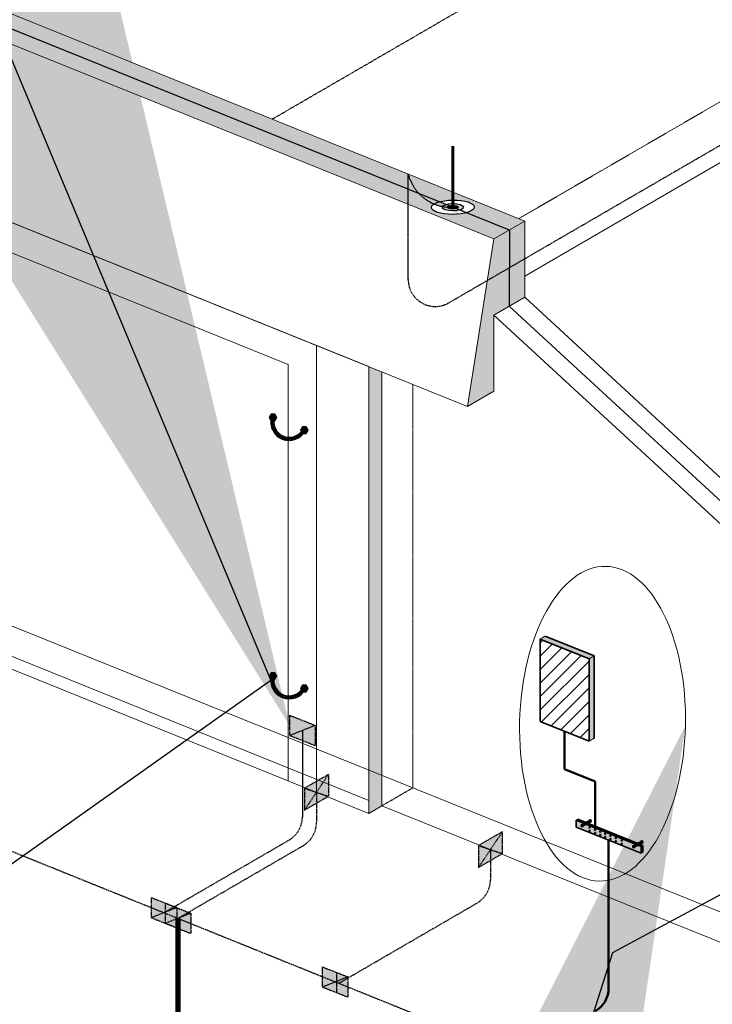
# Model space of a CAD drawing. Header units: inches. Extents: x 0 to 21849, y -2776 to 20143.
# Tile 42 of 47: x 6672 to 6878, y 5656 to 5948. Entities that reach past the tile are written whole.
import ezdxf
from ezdxf import colors
from ezdxf.entities.mleader import LeaderData, LeaderLine
from ezdxf.math import Vec2, Vec3

# ---------------------------------------------------------------- set-up
doc = ezdxf.new("R2010")
doc.units = ezdxf.units.IN
doc.header["$MEASUREMENT"] = 0
for name, pattern in [('DASHED2', [0.375, 0.25, -0.125]), ('DOT', [0.25, 0, -0.25]), ('HIDDEN2', [0.1875, 0.125, -0.0625])]:
    doc.linetypes.add(name, pattern=pattern)
for name, color, linetype, lineweight in [('E-ISO-BLDG', 131, 'Continuous', 9), ('E-ISO-GES', 7, 'DASHED2', 50), ('E-ISO-LPS', 7, 'DASHED2', 30), ('E-PWR-SYMB', 4, 'Continuous', 35), ('E-STD-TEXT', 7, 'Continuous', 20)]:
    doc.layers.add(name, color=color, linetype=linetype, lineweight=lineweight)
doc.styles.get("Standard").update_dxf_attribs({"font": 'arial.ttf'})

msp = doc.modelspace()

# ---------------------------------------------------------------- hatches: boundary and pattern name
at = {"layer": 'E-ISO-BLDG', "transparency": 33554457}
h = msp.add_hatch(color=0, dxfattribs=at)
h.dxf.hatch_style = 1
h.paths.add_polyline_path([(6779.785315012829, 5843.540661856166), (6775.898151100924, 5845.109100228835), (6775.898151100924, 5712.67240719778), (6779.785315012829, 5714.928238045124)])
at = {"layer": 'E-ISO-LPS', "linetype": 'HIDDEN2', "transparency": 33554457}
h = msp.add_hatch(color=0, dxfattribs=at)
h.dxf.hatch_style = 1
h.paths.add_polyline_path([(6602.859177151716, 5972.240479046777), (6598.300558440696, 5969.594984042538), (6787.58653479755, 5893.219663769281), (6787.58653479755, 5897.704523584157)])
h.paths.add_polyline_path([(6607.417795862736, 5974.885974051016), (6602.859177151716, 5972.240479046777), (6787.58653479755, 5897.704523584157), (6787.58653479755, 5902.189383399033)])
edge = h.paths.add_edge_path()
edge.add_arc((6800.219869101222, 5905.381174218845), 13.03029793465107, 194.1789666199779, 223.4106666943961)
edge.add_line((6790.75405159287, 5896.426456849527), (6796.822748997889, 5893.977787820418))
edge.add_ellipse((6800.820504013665, 5892.364726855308), major_axis=(6.324727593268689, 0.06622023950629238), ratio=0.3366627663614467, start_angle=89.79804024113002, end_angle=129.0017461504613, ccw=False)
edge.add_line((6800.820504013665, 5894.494247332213), (6800.820504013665, 5896.849586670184))
edge.add_line((6800.820504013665, 5896.849586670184), (6787.586534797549, 5902.189383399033))
edge = h.paths.add_edge_path()
edge.add_line((6790.75405159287, 5896.426456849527), (6787.58653479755, 5897.704523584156))
edge.add_line((6787.58653479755, 5897.704523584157), (6787.58653479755, 5893.219663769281))
edge.add_line((6787.58653479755, 5893.219663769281), (6813.009989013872, 5882.96151102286))
edge.add_line((6813.009989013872, 5882.961511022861), (6817.568607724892, 5885.607006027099))
edge.add_line((6817.568607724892, 5885.607006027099), (6804.818259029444, 5890.751665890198))
edge.add_ellipse((6800.820504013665, 5892.364726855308), major_axis=(6.324727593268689, 0.06622023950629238), ratio=0.3366627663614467, start_angle=151.2686314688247, end_angle=309.0017461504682, ccw=False)
edge.add_arc((6800.219869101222, 5905.381174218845), 13.03029793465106, 223.4106666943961, 247.64437497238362, ccw=False)
h.paths.add_polyline_path([(6787.58653479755, 5902.189383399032), (6787.58653479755, 5897.704523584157), (6790.754051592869, 5896.426456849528, -0.1282435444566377)], flags=17)
edge = h.paths.add_edge_path()
edge.add_line((6800.820504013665, 5896.849586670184), (6800.820504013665, 5894.494247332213))
edge.add_ellipse((6800.820504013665, 5892.364726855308), major_axis=(6.324727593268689, 0.06622023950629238), ratio=0.3366627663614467, start_angle=309.0017461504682, end_angle=449.79804024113, ccw=False)
edge.add_line((6804.818259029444, 5890.751665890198), (6817.568607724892, 5885.607006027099))
edge.add_line((6817.568607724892, 5885.607006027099), (6822.127226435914, 5888.252501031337))
edge.add_line((6822.127226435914, 5888.252501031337), (6800.820504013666, 5896.849586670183))
edge = h.paths.add_edge_path(flags=17)
edge.add_arc((6800.219869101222, 5905.381174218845), 13.03029793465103, 223.4106666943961, 247.6443749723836)
edge.add_ellipse((6800.820504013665, 5892.364726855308), major_axis=(6.324727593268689, 0.06622023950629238), ratio=0.3366627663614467, start_angle=129.0017461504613, end_angle=151.2686314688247, ccw=False)
edge.add_line((6796.822748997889, 5893.977787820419), (6790.75405159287, 5896.426456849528))
h.paths.add_polyline_path([(6561.531348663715, 5988.915914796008), (6561.531348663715, 5984.431054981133), (6598.300558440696, 5969.594984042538), (6602.859177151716, 5972.240479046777)])
h.paths.add_polyline_path([(6561.531348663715, 5993.400774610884), (6561.531348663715, 5988.915914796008), (6602.859177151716, 5972.240479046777), (6607.417795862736, 5974.885974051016)])
edge = h.paths.add_edge_path()
edge.add_line((6561.531348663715, 5988.915914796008), (6553.671841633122, 5992.087160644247))
edge.add_ellipse((6549.674086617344, 5993.700221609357), major_axis=(6.324727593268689, 0.06622023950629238), ratio=0.3366627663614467, start_angle=129.0017461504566, end_angle=309.0017461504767, ccw=False)
edge.add_line((6545.676331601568, 5995.313282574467), (6539.291606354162, 5997.88946621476))
edge.add_line((6539.291606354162, 5997.88946621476), (6534.732987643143, 5995.243971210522))
edge.add_line((6534.732987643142, 5995.243971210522), (6561.531348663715, 5984.431054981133))
edge.add_line((6561.531348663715, 5984.431054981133), (6561.531348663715, 5988.915914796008))
edge = h.paths.add_edge_path(flags=17)
edge.add_arc((6555.926863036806, 6006.385747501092), 14.14283493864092, 263.7754824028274, 293.3456650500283, ccw=False)
edge.add_ellipse((6549.674086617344, 5993.700221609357), major_axis=(6.324727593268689, 0.06622023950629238), ratio=0.3366627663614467, start_angle=309.0017461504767, end_angle=318.0576188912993, ccw=False)
edge.add_line((6553.671841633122, 5992.087160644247), (6561.531348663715, 5988.915914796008))
edge.add_line((6561.531348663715, 5988.915914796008), (6561.531348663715, 5993.400774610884))
edge = h.paths.add_edge_path()
edge.add_line((6549.674086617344, 5998.185081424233), (6549.674086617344, 5995.829742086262))
edge.add_ellipse((6549.674086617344, 5993.700221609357), major_axis=(6.324727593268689, 0.06622023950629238), ratio=0.3366627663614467, start_angle=318.0576188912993, end_angle=449.79804024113, ccw=False)
edge.add_arc((6555.926863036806, 6006.385747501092), 14.1428349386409, 263.7754824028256, 293.3456650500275)
edge.add_line((6561.531348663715, 5993.400774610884), (6549.674086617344, 5998.185081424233))
edge = h.paths.add_edge_path()
edge.add_line((6549.674086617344, 5998.185081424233), (6543.850225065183, 6000.534961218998))
edge.add_line((6543.850225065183, 6000.534961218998), (6539.291606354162, 5997.88946621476))
edge.add_line((6539.291606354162, 5997.88946621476), (6545.676331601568, 5995.313282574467))
edge.add_ellipse((6549.674086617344, 5993.700221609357), major_axis=(6.324727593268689, 0.06622023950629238), ratio=0.3366627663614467, start_angle=89.79804024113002, end_angle=129.0017461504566, ccw=False)
edge.add_line((6549.674086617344, 5995.829742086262), (6549.674086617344, 5998.185081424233))
h.paths.add_polyline_path([(6537.466526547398, 6003.110730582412), (6532.907907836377, 6000.465235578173), (6539.291606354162, 5997.88946621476), (6543.850225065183, 6000.534961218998)])
h.paths.add_polyline_path([(6539.291606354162, 5997.88946621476), (6532.907907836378, 6000.465235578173), (6532.906831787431, 5995.980809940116), (6534.732987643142, 5995.243971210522)])
h.paths.add_polyline_path([(6532.907907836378, 6000.465235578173), (6528.349289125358, 5997.819740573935), (6532.906831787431, 5995.980809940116)])
at = {"layer": 'E-ISO-LPS', "linetype": 'Continuous', "transparency": 33554687}
h = msp.add_hatch(color=0, dxfattribs=at)
h.dxf.hatch_style = 1
edge = h.paths.add_edge_path()
edge.add_ellipse((6800.820504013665, 5892.364726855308), major_axis=(3.162363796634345, 0.03311011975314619), ratio=0.3366627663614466, start_angle=89.79804024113, end_angle=129.0017461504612)
edge.add_line((6798.821626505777, 5893.171257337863), (6799.821065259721, 5892.767992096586))
edge.add_ellipse((6800.820504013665, 5892.364726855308), major_axis=(1.581181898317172, 0.0165550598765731), ratio=0.3366627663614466, start_angle=89.79804024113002, end_angle=129.0017461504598, ccw=False)
edge.add_line((6800.820504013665, 5892.897106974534), (6800.820504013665, 5893.42948709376))
edge = h.paths.add_edge_path()
edge.add_ellipse((6800.820504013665, 5892.364726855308), major_axis=(3.162363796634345, 0.03311011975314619), ratio=0.3366627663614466, start_angle=129.0017461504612, end_angle=166.1422663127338)
edge.add_arc((6800.219869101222, 5905.381174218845), 13.03029793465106, 259.0624584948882, 265.701560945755)
edge.add_ellipse((6800.820504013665, 5892.364726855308), major_axis=(1.581181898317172, 0.0165550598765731), ratio=0.3366627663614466, start_angle=129.0017461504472, end_angle=175.7649573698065, ccw=False)
edge.add_line((6799.821065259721, 5892.767992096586), (6798.821626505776, 5893.171257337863))
edge = h.paths.add_edge_path()
edge.add_ellipse((6800.820504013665, 5892.364726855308), major_axis=(3.162363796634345, 0.03311011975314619), ratio=0.3366627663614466, start_angle=309.0017461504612, end_angle=449.79804024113)
edge.add_line((6800.820504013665, 5893.42948709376), (6800.820504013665, 5892.897106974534))
edge.add_ellipse((6800.820504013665, 5892.364726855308), major_axis=(1.581181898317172, 0.0165550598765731), ratio=0.3366627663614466, start_angle=309.0017461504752, end_angle=449.79804024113, ccw=False)
edge.add_line((6801.81994276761, 5891.961461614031), (6802.819381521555, 5891.558196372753))
edge = h.paths.add_edge_path()
edge.add_ellipse((6800.820504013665, 5892.364726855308), major_axis=(1.581181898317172, 0.0165550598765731), ratio=0.3366627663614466, start_angle=175.7649573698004, end_angle=309.0017461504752, ccw=False)
edge.add_arc((6800.219869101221, 5905.381174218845), 13.0302979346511, 259.0624584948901, 265.70156094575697, ccw=False)
edge.add_ellipse((6800.820504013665, 5892.364726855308), major_axis=(3.162363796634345, 0.03311011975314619), ratio=0.3366627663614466, start_angle=166.1422663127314, end_angle=309.0017461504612)
edge.add_line((6802.819381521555, 5891.558196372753), (6801.81994276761, 5891.961461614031))
at = {"layer": 'E-ISO-LPS'}
h = msp.add_hatch(color=0, dxfattribs=at)
h.dxf.hatch_style = 1
edge = h.paths.add_edge_path()
edge.add_ellipse((6800.820504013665, 5892.364726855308), major_axis=(1.581181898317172, 0.0165550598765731), ratio=0.3366627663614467, start_angle=89.79804024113, end_angle=360)
edge.add_ellipse((6800.820504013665, 5892.364726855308), major_axis=(1.581181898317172, 0.0165550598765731), ratio=0.3366627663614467, start_angle=0, end_angle=89.79804024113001)
at = {"layer": 'E-ISO-LPS', "linetype": 'HIDDEN2', "transparency": 33554457}
h = msp.add_hatch(color=0, dxfattribs=at)
h.dxf.hatch_style = 1
h.paths.add_polyline_path([(6822.127226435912, 5877.090320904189), (6817.565928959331, 5874.443271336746), (6817.563190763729, 5863.031862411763), (6822.127226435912, 5865.680501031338)])
h.paths.add_polyline_path([(6822.127226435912, 5888.252501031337), (6817.568607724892, 5885.607006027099), (6817.565928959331, 5874.443271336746), (6822.127226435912, 5877.090320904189)])
h.paths.add_polyline_path([(6817.568607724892, 5885.607006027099), (6813.009989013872, 5882.961511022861), (6811.079137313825, 5870.678803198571), (6817.565928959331, 5874.443271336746)])
h.paths.add_polyline_path([(6817.565928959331, 5874.443271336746), (6811.079137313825, 5870.678803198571), (6805.200907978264, 5833.285681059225), (6812.999155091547, 5837.811223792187), (6812.999155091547, 5860.383223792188), (6817.563190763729, 5863.031862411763)])
at = {"layer": 'E-ISO-LPS'}
h = msp.add_hatch(color=0, dxfattribs=at)
h.dxf.hatch_style = 1
h.paths.add_polyline_path([(6746.925462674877, 5831.006975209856), (6746.361162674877, 5830.029578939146), (6746.925462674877, 5829.052182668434), (6748.054062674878, 5829.052182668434), (6748.618362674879, 5830.029578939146), (6748.054062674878, 5831.006975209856)])
at = {"layer": 'E-ISO-LPS', "linetype": 'Continuous'}
h = msp.add_hatch(dxfattribs=at)
h.set_pattern_fill('NET3', color=0, scale=5.2668)
h.set_pattern_definition([(0, (5225.486763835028, 4574.322094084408), (0, 0.65835), []), (59.99999999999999, (5225.486763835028, 4574.322094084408), (-0.5701478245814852, 0.3291750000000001), []), (120, (5225.486763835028, 4574.322094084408), (-0.5701478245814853, -0.3291749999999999), [])])
h.paths.add_polyline_path([(6757.118610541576, 5826.144418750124), (6756.281319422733, 5826.482258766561, -0.8805921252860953), (6747.9084082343, 5829.860658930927), (6747.071117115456, 5830.198498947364, 0.9021433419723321)])
at = {"layer": 'E-ISO-LPS'}
h = msp.add_hatch(color=0, dxfattribs=at)
h.dxf.hatch_style = 1
h.paths.add_polyline_path([(6756.253227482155, 5827.290735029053), (6755.688927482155, 5826.313338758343), (6756.253227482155, 5825.335942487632), (6757.381827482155, 5825.335942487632), (6757.946127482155, 5826.313338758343), (6757.381827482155, 5827.290735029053)])
h = msp.add_hatch(color=0, dxfattribs=at)
h.dxf.hatch_style = 1
h.paths.add_polyline_path([(6746.925462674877, 5754.385812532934), (6746.361162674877, 5753.408416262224), (6746.925462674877, 5752.431019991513), (6748.054062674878, 5752.431019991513), (6748.618362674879, 5753.408416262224), (6748.054062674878, 5754.385812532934)])
at = {"layer": 'E-ISO-LPS', "linetype": 'Continuous'}
h = msp.add_hatch(dxfattribs=at)
h.set_pattern_fill('NET3', color=0, scale=5.2668)
h.set_pattern_definition([(0, (5225.486763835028, 4497.700931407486), (0, 0.65835), []), (59.99999999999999, (5225.486763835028, 4497.700931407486), (-0.5701478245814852, 0.3291750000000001), []), (120, (5225.486763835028, 4497.700931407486), (-0.5701478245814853, -0.3291749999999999), [])])
h.paths.add_polyline_path([(6757.118610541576, 5749.523256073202), (6756.281319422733, 5749.861096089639, -0.8805921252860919), (6747.9084082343, 5753.239496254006), (6747.071117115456, 5753.577336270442, 0.9021433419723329)])
at = {"layer": 'E-ISO-LPS'}
h = msp.add_hatch(color=0, dxfattribs=at)
h.dxf.hatch_style = 1
h.paths.add_polyline_path([(6756.253227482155, 5750.669572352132), (6755.688927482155, 5749.69217608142), (6756.253227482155, 5748.71477981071), (6757.381827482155, 5748.71477981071), (6757.946127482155, 5749.69217608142), (6757.381827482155, 5750.669572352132)])
h = msp.add_hatch(color=0, dxfattribs=at)
h.dxf.hatch_style = 1
h.paths.add_polyline_path([(6752.421222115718, 5741.764226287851), (6752.421222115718, 5735.730686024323), (6760.022997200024, 5738.759292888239)])
h.paths.add_polyline_path([(6760.022997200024, 5738.759292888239), (6752.421222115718, 5735.730686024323), (6760.022997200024, 5732.71803651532)])
h = msp.add_hatch(color=0, dxfattribs=at)
h.dxf.hatch_style = 1
h.paths.add_polyline_path([(6763.91539895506, 5717.739399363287), (6763.91539895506, 5724.224614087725), (6756.843061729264, 5720.128629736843), (6756.843061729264, 5713.635122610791)])
h = msp.add_hatch(color=0, dxfattribs=at)
h.dxf.hatch_style = 1
h.paths.add_polyline_path([(6815.491464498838, 5700.745366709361), (6815.491464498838, 5707.2305814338), (6808.419127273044, 5703.134597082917), (6808.419127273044, 5696.641089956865)])
h = msp.add_hatch(color=0, dxfattribs=at)
h.dxf.hatch_style = 1
h.paths.add_polyline_path([(6711.364698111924, 5687.761304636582), (6711.364698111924, 5681.727764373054), (6718.96647319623, 5684.756371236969)])
h.paths.add_polyline_path([(6718.96647319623, 5684.756371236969), (6711.364698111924, 5681.727764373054), (6718.96647319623, 5678.715114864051)])
h = msp.add_hatch(color=0, dxfattribs=at)
h.dxf.hatch_style = 1
h.paths.add_polyline_path([(6715.524078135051, 5686.08302932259), (6715.524078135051, 5680.049489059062), (6723.125853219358, 5683.078095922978)])
h.paths.add_polyline_path([(6723.125853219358, 5683.078095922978), (6715.524078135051, 5680.049489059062), (6723.125853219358, 5677.036839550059)])
at = {"layer": 'E-ISO-LPS', "linetype": 'HIDDEN2'}
h = msp.add_hatch(color=0, dxfattribs=at)
h.dxf.hatch_style = 1
h.paths.add_polyline_path([(6719.701165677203, 5681.559646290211), (6718.948765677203, 5681.559646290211), (6718.948765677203, 5611.977417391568), (6719.701165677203, 5611.977417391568)])
at = {"layer": 'E-ISO-LPS'}
h = msp.add_hatch(color=0, dxfattribs=at)
h.dxf.hatch_style = 1
h.paths.add_polyline_path([(6762.1090465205, 5667.199337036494), (6762.1090465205, 5661.165796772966), (6769.710821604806, 5664.194403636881)])
h.paths.add_polyline_path([(6769.710821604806, 5664.194403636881), (6762.1090465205, 5661.165796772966), (6769.710821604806, 5658.153147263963)])
at = {"layer": 'E-PWR-SYMB'}
h = msp.add_hatch(color=0, dxfattribs=at)
h.dxf.hatch_style = 1
h.paths.add_polyline_path([(6828.182684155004, 5765.210186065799), (6826.713159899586, 5764.357379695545), (6841.221570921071, 5758.503356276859), (6842.69109517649, 5759.356162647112)])
h.paths.add_polyline_path([(6842.69109517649, 5759.356162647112), (6841.221570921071, 5758.503356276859), (6841.221570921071, 5734.105482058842), (6842.69109517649, 5734.958288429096)])
h = msp.add_hatch(dxfattribs=at)
h.set_pattern_fill('ANSI31', color=0, scale=22.572)
h.set_pattern_definition([(45, (5137.81533969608, 4593.112590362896), (-1.995101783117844, 1.995101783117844), [])])
h.paths.add_polyline_path([(6841.221570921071, 5758.503356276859), (6826.713159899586, 5764.357379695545), (6826.713159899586, 5739.959505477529), (6841.221570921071, 5734.105482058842)])
at = {"layer": 'E-PWR-SYMB', "linetype": 'Continuous', "transparency": 33554687}
h = msp.add_hatch(color=0, dxfattribs=at)
h.dxf.hatch_style = 1
h.paths.add_polyline_path([(6837.84712969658, 5710.942014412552), (6837.35885077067, 5710.658652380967), (6839.66396066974, 5709.728559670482), (6840.15223959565, 5710.011921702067)])
h.paths.add_polyline_path([(6840.934382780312, 5709.696333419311), (6840.446103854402, 5709.412971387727), (6856.641693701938, 5702.878185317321), (6857.129972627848, 5703.161547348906)])
h = msp.add_hatch(color=0, dxfattribs=at)
h.dxf.hatch_style = 1
edge = h.paths.add_edge_path()
edge.add_line((6856.641693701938, 5700.851514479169), (6856.641693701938, 5702.878185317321))
edge.add_line((6856.641693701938, 5702.878185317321), (6855.785026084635, 5703.22384359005))
edge.add_line((6855.785026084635, 5703.223843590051), (6854.642581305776, 5702.560850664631))
edge.add_ellipse((6854.429466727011, 5702.821918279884), major_axis=(0, -0.3847440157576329), ratio=0.7540789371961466, start_angle=180, end_angle=407.26964994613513, ccw=False)
edge.add_line((6854.429466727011, 5703.206662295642), (6855.002882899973, 5703.539431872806))
edge.add_line((6855.002882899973, 5703.539431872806), (6840.446103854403, 5709.412971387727))
edge.add_line((6840.446103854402, 5709.412971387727), (6839.363218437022, 5708.78454243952))
edge.add_ellipse((6839.150103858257, 5709.045610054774), major_axis=(0, -0.3847440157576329), ratio=0.7540789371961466, start_angle=180, end_angle=407.26964994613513, ccw=False)
edge.add_line((6839.150103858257, 5709.430354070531), (6839.663960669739, 5709.728559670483))
edge.add_line((6839.66396066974, 5709.728559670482), (6837.35885077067, 5710.658652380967))
edge.add_line((6837.35885077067, 5710.658652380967), (6837.35885077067, 5708.631981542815))
edge.add_line((6837.35885077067, 5708.631981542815), (6856.641693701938, 5700.851514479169))
edge = h.paths.add_edge_path(flags=16)
edge.add_ellipse((6850.893108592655, 5703.665006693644), major_axis=(0, -0.1923720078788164), ratio=0.7540789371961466, start_angle=0, end_angle=360)
edge = h.paths.add_edge_path(flags=16)
edge.add_ellipse((6850.893108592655, 5704.669636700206), major_axis=(0, -0.1923720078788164), ratio=0.7540789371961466, start_angle=0, end_angle=360)
edge = h.paths.add_edge_path(flags=16)
edge.add_ellipse((6849.101440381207, 5704.403305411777), major_axis=(0, -0.1923720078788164), ratio=0.7540789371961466, start_angle=0, end_angle=360)
edge = h.paths.add_edge_path(flags=16)
edge.add_ellipse((6849.101440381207, 5705.40793541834), major_axis=(0, -0.1923720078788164), ratio=0.7540789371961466, start_angle=0, end_angle=360)
edge = h.paths.add_edge_path(flags=16)
edge.add_ellipse((6847.54551806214, 5705.078770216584), major_axis=(0, -0.1923720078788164), ratio=0.7540789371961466, start_angle=0, end_angle=360)
edge = h.paths.add_edge_path(flags=16)
edge.add_ellipse((6847.54551806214, 5706.083400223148), major_axis=(0, -0.1923720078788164), ratio=0.7540789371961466, start_angle=0, end_angle=360)
edge = h.paths.add_edge_path(flags=16)
edge.add_ellipse((6845.973879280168, 5705.659984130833), major_axis=(0, -0.1923720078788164), ratio=0.7540789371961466, start_angle=0, end_angle=360)
edge = h.paths.add_edge_path(flags=16)
edge.add_ellipse((6845.973879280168, 5706.664614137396), major_axis=(0, -0.1923720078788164), ratio=0.7540789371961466, start_angle=0, end_angle=360)
edge = h.paths.add_edge_path(flags=16)
edge.add_ellipse((6844.512255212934, 5706.241198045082), major_axis=(0, -0.1923720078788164), ratio=0.7540789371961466, start_angle=0, end_angle=360)
edge = h.paths.add_edge_path(flags=16)
edge.add_ellipse((6844.512255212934, 5707.245828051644), major_axis=(0, -0.1923720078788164), ratio=0.7540789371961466, start_angle=0, end_angle=360)
edge = h.paths.add_edge_path(flags=16)
edge.add_ellipse((6842.987765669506, 5706.86953738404), major_axis=(0, -0.1923720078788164), ratio=0.7540789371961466, start_angle=0, end_angle=360)
edge = h.paths.add_edge_path(flags=16)
edge.add_ellipse((6842.987765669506, 5707.874167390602), major_axis=(0, -0.1923720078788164), ratio=0.7540789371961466, start_angle=0, end_angle=360)
edge = h.paths.add_edge_path(flags=16)
edge.add_ellipse((6841.368977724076, 5707.513585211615), major_axis=(0, -0.1923720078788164), ratio=0.7540789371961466, start_angle=0, end_angle=360)
edge = h.paths.add_edge_path(flags=16)
edge.add_ellipse((6841.368977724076, 5708.518215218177), major_axis=(0, -0.1923720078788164), ratio=0.7540789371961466, start_angle=0, end_angle=360)
h = msp.add_hatch(color=0, dxfattribs=at)
h.dxf.hatch_style = 1
edge = h.paths.add_edge_path()
edge.add_ellipse((6841.535673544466, 5710.430023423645), major_axis=(0, -0.3847440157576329), ratio=0.7540789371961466, start_angle=227.26964994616, end_angle=270.0000000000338, ccw=False)
edge.add_line((6841.322558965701, 5710.691091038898), (6840.15223959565, 5710.011921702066))
edge.add_line((6840.15223959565, 5710.011921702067), (6840.372173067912, 5709.923180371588))
edge.add_line((6840.372173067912, 5709.923180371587), (6841.24554618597, 5710.430023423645))
edge = h.paths.add_edge_path()
edge.add_ellipse((6841.535673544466, 5710.430023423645), major_axis=(0, -0.3847440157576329), ratio=0.7540789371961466, start_angle=270.0000000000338, end_angle=317.26964994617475, ccw=False)
edge.add_line((6841.24554618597, 5710.430023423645), (6840.372173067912, 5709.923180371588))
edge.add_line((6840.372173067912, 5709.923180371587), (6840.71444930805, 5709.785074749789))
edge.add_line((6840.71444930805, 5709.785074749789), (6841.338807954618, 5710.147407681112))
edge = h.paths.add_edge_path()
edge.add_ellipse((6841.535673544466, 5710.430023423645), major_axis=(0, -0.3847440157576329), ratio=0.7540789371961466, start_angle=317.26964994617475, end_angle=360.0000000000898, ccw=False)
edge.add_line((6841.338807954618, 5710.147407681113), (6840.71444930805, 5709.78507474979))
edge.add_line((6840.71444930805, 5709.785074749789), (6840.934382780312, 5709.696333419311))
edge.add_line((6840.934382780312, 5709.696333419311), (6841.535673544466, 5710.045279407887))
edge = h.paths.add_edge_path()
edge.add_ellipse((6841.535673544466, 5710.430023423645), major_axis=(0, -0.3847440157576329), ratio=0.7540789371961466, start_angle=8.980574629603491e-11, end_angle=89.99999999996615)
edge.add_line((6841.825800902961, 5710.430023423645), (6841.338807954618, 5710.147407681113))
edge.add_ellipse((6841.535673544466, 5710.430023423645), major_axis=(0, -0.3847440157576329), ratio=0.7540789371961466, start_angle=317.2696499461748, end_angle=360.0000000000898)
edge = h.paths.add_edge_path()
edge.add_line((6840.446103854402, 5709.412971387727), (6840.22617038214, 5709.501712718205))
edge.add_line((6840.22617038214, 5709.501712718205), (6839.440231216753, 5709.045610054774))
edge.add_ellipse((6839.150103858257, 5709.045610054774), major_axis=(0, -0.3847440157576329), ratio=0.7540789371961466, start_angle=50.97478448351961, end_angle=90, ccw=False)
edge.add_ellipse((6839.150103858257, 5709.045610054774), major_axis=(0, -0.3847440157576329), ratio=0.7540789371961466, start_angle=47.269649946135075, end_angle=50.97478448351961, ccw=False)
edge.add_line((6839.363218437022, 5708.78454243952), (6840.446103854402, 5709.412971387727))
edge = h.paths.add_edge_path()
edge.add_line((6840.22617038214, 5709.501712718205), (6839.883894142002, 5709.639818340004))
edge.add_line((6839.883894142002, 5709.639818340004), (6839.346969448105, 5709.328225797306))
edge.add_ellipse((6839.150103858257, 5709.045610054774), major_axis=(0, -0.3847440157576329), ratio=0.7540789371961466, start_angle=90, end_angle=137.2696499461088, ccw=False)
edge.add_line((6839.440231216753, 5709.045610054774), (6840.22617038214, 5709.501712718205))
edge = h.paths.add_edge_path()
edge.add_line((6839.883894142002, 5709.639818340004), (6839.66396066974, 5709.728559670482))
edge.add_line((6839.66396066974, 5709.728559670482), (6839.150103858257, 5709.43035407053))
edge.add_ellipse((6839.150103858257, 5709.045610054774), major_axis=(0, -0.3847440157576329), ratio=0.7540789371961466, start_angle=176.29486546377, end_angle=180, ccw=False)
edge.add_ellipse((6839.150103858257, 5709.045610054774), major_axis=(0, -0.3847440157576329), ratio=0.7540789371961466, start_angle=137.2696499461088, end_angle=176.29486546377, ccw=False)
edge.add_line((6839.346969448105, 5709.328225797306), (6839.883894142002, 5709.639818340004))
h = msp.add_hatch(color=0, dxfattribs=at)
h.dxf.hatch_style = 1
h.paths.add_polyline_path([(6840.372173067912, 5709.923180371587), (6840.15223959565, 5710.011921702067), (6839.66396066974, 5709.728559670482), (6839.883894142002, 5709.639818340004)])
h.paths.add_polyline_path([(6840.71444930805, 5709.785074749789), (6840.372173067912, 5709.923180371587), (6839.883894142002, 5709.639818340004), (6840.22617038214, 5709.501712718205)])
h.paths.add_polyline_path([(6840.934382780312, 5709.696333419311), (6840.71444930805, 5709.785074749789), (6840.22617038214, 5709.501712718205), (6840.446103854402, 5709.412971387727)])
h = msp.add_hatch(color=0, dxfattribs=at)
h.dxf.hatch_style = 1
edge = h.paths.add_edge_path()
edge.add_ellipse((6841.535673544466, 5710.430023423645), major_axis=(0, -0.3847440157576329), ratio=0.7540789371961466, start_angle=227.26964994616, end_angle=317.2696499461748)
edge.add_line((6841.338807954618, 5710.147407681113), (6841.82580090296, 5710.430023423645))
edge.add_ellipse((6841.535673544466, 5710.430023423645), major_axis=(0, -0.3847440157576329), ratio=0.7540789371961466, start_angle=89.99999999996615, end_angle=179.9999999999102)
edge.add_line((6841.535673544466, 5710.814767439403), (6841.322558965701, 5710.691091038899))
h = msp.add_hatch(color=0, dxfattribs=at)
h.dxf.hatch_style = 1
edge = h.paths.add_edge_path()
edge.add_line((6855.222816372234, 5703.450690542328), (6855.002882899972, 5703.539431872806))
edge.add_line((6855.002882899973, 5703.539431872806), (6854.429466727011, 5703.206662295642))
edge.add_ellipse((6854.429466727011, 5702.821918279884), major_axis=(0, -0.3847440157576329), ratio=0.7540789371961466, start_angle=176.29486546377, end_angle=180, ccw=False)
edge.add_ellipse((6854.429466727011, 5702.821918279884), major_axis=(0, -0.3847440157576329), ratio=0.7540789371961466, start_angle=137.2696499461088, end_angle=176.29486546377, ccw=False)
edge.add_line((6854.626332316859, 5703.104534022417), (6855.222816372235, 5703.450690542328))
edge = h.paths.add_edge_path()
edge.add_line((6855.565092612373, 5703.312584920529), (6855.222816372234, 5703.450690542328))
edge.add_line((6855.222816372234, 5703.450690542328), (6854.626332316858, 5703.104534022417))
edge.add_ellipse((6854.429466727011, 5702.821918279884), major_axis=(0, -0.3847440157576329), ratio=0.7540789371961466, start_angle=90, end_angle=137.2696499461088, ccw=False)
edge.add_line((6854.719594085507, 5702.821918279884), (6855.565092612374, 5703.312584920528))
edge = h.paths.add_edge_path()
edge.add_line((6855.785026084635, 5703.223843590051), (6855.565092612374, 5703.312584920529))
edge.add_line((6855.565092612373, 5703.312584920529), (6854.719594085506, 5702.821918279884))
edge.add_ellipse((6854.429466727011, 5702.821918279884), major_axis=(0, -0.3847440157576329), ratio=0.7540789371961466, start_angle=50.97478448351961, end_angle=90, ccw=False)
edge.add_ellipse((6854.429466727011, 5702.821918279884), major_axis=(0, -0.3847440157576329), ratio=0.7540789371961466, start_angle=47.269649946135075, end_angle=50.97478448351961, ccw=False)
edge.add_line((6854.642581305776, 5702.560850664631), (6855.785026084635, 5703.223843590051))
h = msp.add_hatch(color=0, dxfattribs=at)
h.dxf.hatch_style = 1
edge = h.paths.add_edge_path()
edge.add_ellipse((6856.815036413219, 5704.206331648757), major_axis=(0, -0.3847440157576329), ratio=0.7540789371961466, start_angle=227.26964994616, end_angle=270.0000000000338, ccw=False)
edge.add_line((6856.601921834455, 5704.467399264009), (6855.491161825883, 5703.822793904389))
edge.add_line((6855.491161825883, 5703.822793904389), (6855.711095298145, 5703.734052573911))
edge.add_line((6855.711095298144, 5703.734052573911), (6856.524909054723, 5704.206331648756))
edge = h.paths.add_edge_path()
edge.add_ellipse((6856.815036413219, 5704.206331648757), major_axis=(0, -0.3847440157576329), ratio=0.7540789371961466, start_angle=270.0000000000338, end_angle=317.26964994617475, ccw=False)
edge.add_line((6856.524909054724, 5704.206331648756), (6855.711095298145, 5703.734052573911))
edge.add_line((6855.711095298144, 5703.734052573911), (6856.053371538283, 5703.595946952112))
edge.add_line((6856.053371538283, 5703.595946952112), (6856.618170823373, 5703.923715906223))
edge = h.paths.add_edge_path()
edge.add_ellipse((6856.815036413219, 5704.206331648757), major_axis=(0, -0.3847440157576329), ratio=0.7540789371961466, start_angle=317.26964994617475, end_angle=360.0000000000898, ccw=False)
edge.add_line((6856.618170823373, 5703.923715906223), (6856.053371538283, 5703.595946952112))
edge.add_line((6856.053371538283, 5703.595946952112), (6856.273305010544, 5703.507205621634))
edge.add_line((6856.273305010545, 5703.507205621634), (6856.81503641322, 5703.821587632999))
edge = h.paths.add_edge_path()
edge.add_ellipse((6856.815036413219, 5704.206331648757), major_axis=(0, -0.3847440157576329), ratio=0.7540789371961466, start_angle=8.980574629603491e-11, end_angle=89.99999999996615)
edge.add_line((6857.105163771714, 5704.206331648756), (6856.618170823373, 5703.923715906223))
edge.add_ellipse((6856.815036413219, 5704.206331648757), major_axis=(0, -0.3847440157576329), ratio=0.7540789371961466, start_angle=317.2696499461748, end_angle=360.0000000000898)
h = msp.add_hatch(color=0, dxfattribs=at)
h.dxf.hatch_style = 1
edge = h.paths.add_edge_path()
edge.add_ellipse((6856.815036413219, 5704.206331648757), major_axis=(0, -0.3847440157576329), ratio=0.7540789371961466, start_angle=227.26964994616, end_angle=317.2696499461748)
edge.add_line((6856.618170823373, 5703.923715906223), (6857.105163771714, 5704.206331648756))
edge.add_ellipse((6856.815036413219, 5704.206331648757), major_axis=(0, -0.3847440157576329), ratio=0.7540789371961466, start_angle=89.99999999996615, end_angle=179.9999999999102)
edge.add_line((6856.81503641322, 5704.591075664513), (6856.601921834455, 5704.467399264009))
h = msp.add_hatch(color=0, dxfattribs=at)
h.dxf.hatch_style = 1
h.paths.add_polyline_path([(6857.129972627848, 5703.161547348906), (6856.641693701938, 5702.878185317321), (6856.641693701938, 5700.851514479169), (6857.129972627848, 5701.134876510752)])

# ---------------------------------------------------------------- linework, layer by layer
at = {"layer": 'E-ISO-BLDG', "color": 0, "linetype": 'DOT', "ltscale": 0.15}
msp.add_line((6820.352512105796, 5888.968583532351), (7193.452884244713, 6105.489251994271), dxfattribs=at)
at = {"layer": 'E-ISO-BLDG', "color": 0}
for p, q in [((6822.127226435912, 5871.940900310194), (7197.747878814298, 6089.924158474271)), ((6520.54020808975, 5948.143910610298), (6805.200907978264, 5833.285681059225)), ((6549.842964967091, 5936.320491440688), (6775.898151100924, 5845.109100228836)), ((6573.73253757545, 5917.652447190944), (6752.008578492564, 5845.719544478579)), ((6813.009989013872, 5882.961511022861), (6822.127226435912, 5888.252501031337)), ((6822.127226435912, 5888.252501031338), (6822.127226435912, 5865.680501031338)), ((6813.009989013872, 5882.961511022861), (6805.200907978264, 5833.285681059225)), ((6812.999155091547, 5860.383223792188), (6822.127226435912, 5865.680501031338)), ((6812.999155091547, 5860.383223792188), (6812.999155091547, 5837.811223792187)), ((6760.381489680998, 5718.933251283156), (6760.381489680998, 5851.369944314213)), ((6752.008578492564, 5722.311651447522), (6752.008578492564, 5845.719544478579)), ((6775.898151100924, 5845.109100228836), (6775.898151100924, 5712.67240719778)), ((6805.200907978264, 5833.285681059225), (6812.999155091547, 5837.811223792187)), ((6549.842964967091, 5803.883798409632), (6775.898151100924, 5712.67240719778)), ((6775.898151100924, 5712.67240719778), (6779.785315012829, 5714.928238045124)), ((6779.785315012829, 5714.928238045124), (7100.069136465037, 5585.6963746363))]:
    msp.add_line(p, q, dxfattribs=at)
at = {"layer": 'E-ISO-BLDG', "color": 0, "linetype": 'HIDDEN2'}
for p, q in [((6747.270503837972, 5918.456567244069), (6971.692692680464, 6048.695092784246)), ((6788.913386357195, 5720.225515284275), (6788.913386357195, 5839.857560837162)), ((6828.182684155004, 5765.210186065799), (6826.713159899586, 5764.357379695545)), ((6842.69109517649, 5759.356162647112), (6841.221570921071, 5758.503356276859)), ((6842.69109517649, 5734.958288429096), (6841.221570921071, 5734.105482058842)), ((6779.785315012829, 5714.928238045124), (6788.913386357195, 5720.225515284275)), ((6837.84712969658, 5710.942014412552), (6837.35885077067, 5710.658652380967)), ((6841.535673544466, 5710.814767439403), (6839.150103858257, 5709.430354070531)), ((6841.24554618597, 5710.430023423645), (6839.346969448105, 5709.328225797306)), ((6841.535673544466, 5710.045279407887), (6839.363218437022, 5708.78454243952)), ((6841.825800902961, 5710.430023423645), (6839.440231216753, 5709.045610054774)), ((6856.81503641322, 5704.591075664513), (6854.429466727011, 5703.206662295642)), ((6856.524909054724, 5704.206331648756), (6854.626332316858, 5703.104534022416)), ((6856.815036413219, 5703.821587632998), (6854.642581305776, 5702.560850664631)), ((6857.105163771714, 5704.206331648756), (6854.719594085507, 5702.821918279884)), ((6857.129972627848, 5703.161547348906), (6856.641693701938, 5702.878185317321)), ((6857.129972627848, 5701.134876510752), (6856.641693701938, 5700.851514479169))]:
    msp.add_line(p, q, dxfattribs=at)
at = {"layer": 'E-ISO-BLDG', "color": 0, "lineweight": 9}
for p, q in [((6537.466526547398, 6003.110730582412), (6822.127226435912, 5888.252501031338)), ((6528.349289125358, 5997.819740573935), (6813.009989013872, 5882.961511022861)), ((6822.127226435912, 5865.680501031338), (7109.197207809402, 5600.843934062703)), ((6812.999155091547, 5860.383223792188), (7100.069136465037, 5595.546656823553)), ((6779.785315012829, 5843.540661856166), (6779.785315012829, 5714.928238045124))]:
    msp.add_line(p, q, dxfattribs=at)
at = {"layer": 'E-ISO-BLDG', "color": 0, "linetype": 'Continuous'}
for p, q in [((6562.85820022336, 5811.436906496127), (6788.913386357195, 5720.225515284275)), ((6553.730128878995, 5806.154901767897), (6775.898151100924, 5716.496939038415)), ((6788.913386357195, 5720.225515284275), (7109.197207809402, 5590.99365187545))]:
    msp.add_line(p, q, dxfattribs=at)
at = {"layer": 'E-ISO-GES', "color": 0, "linetype": 'Continuous'}
for p, q in [((6833.967365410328, 5737.032493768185), (6833.967365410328, 5725.810320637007)), ((6833.967365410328, 5725.810320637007), (6843.034884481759, 5722.151651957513)), ((6843.034884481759, 5722.151651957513), (6843.034884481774, 5707.69222623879)), ((6847.000272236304, 5704.741748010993), (6847.000272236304, 5660.933992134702))]:
    msp.add_line(p, q, dxfattribs=at)
msp.add_arc((6839.000272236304, 5660.933992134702), 8, 300.1278022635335, 0, dxfattribs=at)
at = {"layer": 'E-ISO-LPS', "color": 0}
for p, q in [((6799.601978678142, 5864.018284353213), (7178.852349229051, 6084.107970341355)), ((6136.069032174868, 5916.902720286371), (7080.047220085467, 5536.01535704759)), ((6755.688927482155, 5826.313338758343), (6757.946127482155, 5826.313338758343)), ((6756.699964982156, 5826.313338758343), (6756.935089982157, 5826.313338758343)), ((6755.688927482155, 5749.69217608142), (6757.946127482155, 5749.69217608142)), ((6756.699964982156, 5749.69217608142), (6756.935089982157, 5749.69217608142)), ((6752.421222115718, 5741.771942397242), (6752.421222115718, 5735.730686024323)), ((6752.422449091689, 5741.763741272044), (6760.022997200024, 5738.759292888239)), ((6752.422449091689, 5741.763741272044), (6760.022997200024, 5738.759292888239)), ((6760.022997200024, 5738.759292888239), (6752.421222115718, 5735.730686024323)), ((6760.022997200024, 5738.759292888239), (6760.022997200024, 5732.71803651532)), ((6760.022997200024, 5732.71803651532), (6752.421222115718, 5735.730686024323)), ((6763.91539895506, 5724.224614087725), (6756.843061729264, 5720.128629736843)), ((6763.91539895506, 5724.224614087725), (6756.843061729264, 5713.635122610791)), ((6763.91539895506, 5724.23290648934), (6763.91539895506, 5717.739399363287)), ((6756.843061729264, 5720.128629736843), (6756.843061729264, 5713.635122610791)), ((6756.843061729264, 5720.128629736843), (6763.91539895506, 5717.739399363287)), ((6756.843061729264, 5713.635122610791), (6763.91539895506, 5717.739399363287)), ((6760.381489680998, 5718.933251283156), (6760.381489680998, 5709.996964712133)), ((6815.491464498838, 5707.2305814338), (6808.419127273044, 5703.134597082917)), ((6815.491464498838, 5707.2305814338), (6808.419127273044, 5696.641089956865)), ((6815.491464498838, 5707.238873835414), (6815.491464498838, 5700.745366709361)), ((6715.165585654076, 5683.242067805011), (6752.237553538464, 5704.755976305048)), ((6808.419127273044, 5703.134597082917), (6808.419127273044, 5696.641089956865)), ((6808.419127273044, 5703.134597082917), (6815.491464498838, 5700.745366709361)), ((6718.948765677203, 5681.345473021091), (6756.396933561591, 5703.077700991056)), ((6808.419127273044, 5696.641089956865), (6815.491464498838, 5700.745366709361)), ((6811.955295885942, 5701.935835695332), (6811.955295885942, 5692.999549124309)), ((6711.364698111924, 5687.769020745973), (6711.364698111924, 5681.727764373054)), ((6711.365925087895, 5687.760819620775), (6718.96647319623, 5684.756371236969)), ((6711.365925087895, 5687.760819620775), (6718.96647319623, 5684.756371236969)), ((6715.524078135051, 5686.09074543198), (6715.524078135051, 5680.049489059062)), ((6715.525305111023, 5686.082544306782), (6723.125853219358, 5683.078095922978)), ((6715.525305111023, 5686.082544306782), (6723.125853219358, 5683.078095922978)), ((6766.995817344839, 5662.301382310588), (6807.970739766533, 5686.080285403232)), ((6718.96647319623, 5684.756371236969), (6711.364698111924, 5681.727764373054)), ((6723.125853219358, 5683.078095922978), (6715.524078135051, 5680.049489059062)), ((6718.96647319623, 5684.756371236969), (6718.96647319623, 5678.715114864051)), ((6723.125853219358, 5683.078095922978), (6723.125853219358, 5677.036839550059)), ((6718.96647319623, 5678.715114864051), (6711.364698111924, 5681.727764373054)), ((6723.125853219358, 5677.036839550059), (6715.524078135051, 5680.049489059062)), ((6718.948765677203, 5681.559646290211), (6719.701165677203, 5681.559646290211)), ((6762.1090465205, 5667.207053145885), (6762.1090465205, 5661.165796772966)), ((6762.110273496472, 5667.198852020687), (6769.710821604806, 5664.194403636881)), ((6762.110273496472, 5667.198852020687), (6769.710821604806, 5664.194403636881)), ((6766.318484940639, 5665.506045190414), (6766.318484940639, 5659.464788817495)), ((6769.710821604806, 5664.194403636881), (6762.1090465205, 5661.165796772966)), ((6769.710821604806, 5664.194403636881), (6769.710821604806, 5658.153147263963)), ((6769.710821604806, 5658.153147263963), (6762.1090465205, 5661.165796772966))]:
    msp.add_line(p, q, dxfattribs=at)
at = {"layer": 'E-ISO-LPS', "color": 0, "linetype": 'Continuous'}
for p, q in [((6817.568607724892, 5885.607006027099), (6532.907907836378, 6000.465235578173)), ((6817.568607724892, 5885.607006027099), (6817.563190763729, 5863.031862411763)), ((6817.563190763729, 5863.031862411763), (7069.309002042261, 5630.775075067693)), ((6747.071117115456, 5830.198498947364), (6747.9084082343, 5829.860658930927)), ((6756.281319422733, 5826.482258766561), (6757.118610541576, 5826.144418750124)), ((6747.071117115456, 5753.577336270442), (6747.9084082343, 5753.239496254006)), ((6756.281319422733, 5749.861096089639), (6757.118610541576, 5749.523256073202)), ((6756.222109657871, 5737.244989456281), (6756.222109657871, 5711.675240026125))]:
    msp.add_line(p, q, dxfattribs=at)
at = {"layer": 'E-ISO-LPS', "color": 0, "linetype": 'Continuous', "lineweight": 60}
for p, q in [((6800.820504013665, 5892.364726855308), (6800.820504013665, 5910.422326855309)), ((6718.948765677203, 5681.559646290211), (6718.948765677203, 5611.977417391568)), ((6719.701165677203, 5681.559646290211), (6719.701165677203, 5611.977417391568))]:
    msp.add_line(p, q, dxfattribs=at)
at = {"layer": 'E-ISO-LPS', "color": 0, "linetype": 'HIDDEN2'}
msp.add_line((6787.58653479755, 5870.937548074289), (6787.58653479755, 5902.189383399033), dxfattribs=at)
at = {"layer": 'E-ISO-LPS', "color": 0, "linetype": 'Continuous'}
for points in [[(6748.618362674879, 5830.029578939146), (6748.054062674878, 5831.006975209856), (6746.925462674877, 5831.006975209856), (6746.361162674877, 5830.029578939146), (6746.925462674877, 5829.052182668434), (6748.054062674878, 5829.052182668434)], [(6757.946127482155, 5826.313338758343), (6757.381827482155, 5827.290735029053), (6756.253227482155, 5827.290735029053), (6755.688927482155, 5826.313338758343), (6756.253227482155, 5825.335942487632), (6757.381827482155, 5825.335942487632)], [(6748.618362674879, 5753.408416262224), (6748.054062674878, 5754.385812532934), (6746.925462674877, 5754.385812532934), (6746.361162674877, 5753.408416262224), (6746.925462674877, 5752.431019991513), (6748.054062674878, 5752.431019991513)], [(6757.946127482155, 5749.69217608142), (6757.381827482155, 5750.669572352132), (6756.253227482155, 5750.669572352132), (6755.688927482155, 5749.69217608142), (6756.253227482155, 5748.71477981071), (6757.381827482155, 5748.71477981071)]]:
    msp.add_lwpolyline(points, close=True, dxfattribs=at)
at = {"layer": 'E-ISO-LPS', "color": 0, "linetype": 'HIDDEN2'}
msp.add_arc((6800.219869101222, 5905.381174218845), 13.03029793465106, 194.1789666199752, 272.6419997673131, dxfattribs=at)
at = {"layer": 'E-ISO-LPS', "color": 0}
for centre, start, end in [((6795.58653479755, 5870.937548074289), 180, 300.1278022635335), ((6748.222109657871, 5711.675240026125), 300.1278022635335, 0), ((6752.381489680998, 5709.996964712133), 300.1278022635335, 0), ((6803.955295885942, 5692.999549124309), 300.1278022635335, 0)]:
    msp.add_arc(centre, 8, start, end, dxfattribs=at)
at = {"layer": 'E-ISO-LPS', "color": 0, "linetype": 'Continuous'}
for centre, radius, start, end in [((6752.303981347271, 5828.689728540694), 5.446031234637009, 163.9163572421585, 332.1363092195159), ((6752.310243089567, 5828.70524742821), 4.550947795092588, 165.2925502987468, 330.760116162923), ((6752.303981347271, 5752.068565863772), 5.446031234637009, 163.9163572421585, 332.1363092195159), ((6752.310243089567, 5752.084084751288), 4.550947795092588, 165.2925502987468, 330.760116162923)]:
    msp.add_arc(centre, radius, start, end, dxfattribs=at)
for major_axis in [(6.324727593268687, 0.06622023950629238), (3.162363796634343, 0.03311011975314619), (1.581181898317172, 0.0165550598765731)]:
    msp.add_ellipse((6800.820504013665, 5892.364726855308), major_axis=major_axis, ratio=0.3366627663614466, dxfattribs=at)
at = {"layer": 'E-PWR-SYMB', "color": 0}
for p, q in [((6828.182684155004, 5765.210186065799), (6842.69109517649, 5759.356162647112)), ((6826.713159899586, 5764.357379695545), (6841.221570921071, 5758.503356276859)), ((6826.713159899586, 5764.357379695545), (6826.713159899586, 5739.959505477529)), ((6842.69109517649, 5759.356162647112), (6842.69109517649, 5734.958288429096)), ((6841.221570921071, 5758.503356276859), (6841.221570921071, 5734.105482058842)), ((6826.713159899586, 5739.959505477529), (6841.221570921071, 5734.105482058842)), ((6837.35885077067, 5710.658652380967), (6837.35885077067, 5708.631981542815)), ((6837.35885077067, 5708.631981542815), (6856.641693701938, 5700.851514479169)), ((6857.129972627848, 5703.161547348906), (6857.129972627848, 5701.134876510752)), ((6856.641693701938, 5702.878185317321), (6856.641693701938, 5700.851514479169))]:
    msp.add_line(p, q, dxfattribs=at)
at = {"layer": 'E-PWR-SYMB', "color": 0, "linetype": 'Continuous'}
for p, q in [((6837.35885077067, 5710.658652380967), (6856.641693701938, 5702.878185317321)), ((6837.84712969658, 5710.942014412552), (6857.129972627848, 5703.161547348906))]:
    msp.add_line(p, q, dxfattribs=at)
for centre, major_axis in [((6839.150103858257, 5709.045610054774), (0, -0.3847440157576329)), ((6841.535673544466, 5710.430023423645), (0, -0.3847440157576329)), ((6841.368977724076, 5708.518215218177), (0, -0.1923720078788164)), ((6841.368977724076, 5707.513585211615), (0, -0.1923720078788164)), ((6842.987765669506, 5707.874167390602), (0, -0.1923720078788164)), ((6842.987765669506, 5706.86953738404), (0, -0.1923720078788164)), ((6844.512255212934, 5707.245828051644), (0, -0.1923720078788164)), ((6844.512255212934, 5706.241198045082), (0, -0.1923720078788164)), ((6845.973879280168, 5706.664614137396), (0, -0.1923720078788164)), ((6847.54551806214, 5706.083400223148), (0, -0.1923720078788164)), ((6845.973879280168, 5705.659984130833), (0, -0.1923720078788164)), ((6847.54551806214, 5705.078770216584), (0, -0.1923720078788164)), ((6849.101440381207, 5705.40793541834), (0, -0.1923720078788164)), ((6849.101440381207, 5704.403305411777), (0, -0.1923720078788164)), ((6850.893108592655, 5704.669636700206), (0, -0.1923720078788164)), ((6850.893108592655, 5703.665006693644), (0, -0.1923720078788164)), ((6854.429466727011, 5702.821918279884), (0, -0.3847440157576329)), ((6856.815036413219, 5704.206331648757), (0, -0.3847440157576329))]:
    msp.add_ellipse(centre, major_axis=major_axis, ratio=0.7540789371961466, dxfattribs=at)
for centre in [(6839.394243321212, 5709.187291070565), (6854.673606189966, 5702.963599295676)]:
    msp.add_ellipse(centre, major_axis=(0, -0.3847440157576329), ratio=0.7540789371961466, start_param=4.031270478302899, end_param=6.21851851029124, dxfattribs=at)
at = {"layer": 'E-STD-TEXT', "color": 0, "linetype": 'Continuous'}
msp.add_ellipse((6845.193755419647, 5739.260330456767), major_axis=(-1.024759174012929, -46.64697936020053), ratio=0.5268418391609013, dxfattribs=at)

# ---------------------------------------------------------------- leaders
at = {"layer": 'E-STD-TEXT', "color": 0}
ml = msp.add_multileader_mtext('Standard', dxfattribs=at)
ml.set_content('')
ml.set_leader_properties()
ml.build(insert=Vec2(0, 0))
ml.multileader.update_dxf_attribs({"dogleg_length": 0.36, "arrow_head_size": 864, "scale": 48})
ctx = ml.context
ctx.base_point, ctx.scale, ctx.char_height, ctx.arrow_head_size, ctx.landing_gap_size, ctx.plane_origin = Vec3(6818.946945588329, 6001.170132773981), 48, 8.64, 864, 4.32, Vec3(6717.891485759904, 6045.701924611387)
ctx.text_align_type = 2
notes = []
notes.append((ctx, [(1, (1, 1, 0), (6849.303430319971, 6001.170132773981), (-1, 0), 21.71648473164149, [(0, [(6909.669926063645, 5946.947571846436)], 0, [])])]))
ctx.mtext.insert, ctx.mtext.alignment, ctx.mtext.flow_direction = Vec3(6823.26694558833, 6005.490132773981), 3, 5
ml = msp.add_multileader_mtext('Standard', dxfattribs=at)
ml.set_content('')
ml.set_leader_properties()
ml.build(insert=Vec2(0, 0))
ml.multileader.update_dxf_attribs({"dogleg_length": 0.36, "arrow_head_size": 864, "scale": 48})
ctx = ml.context
ctx.base_point, ctx.scale, ctx.char_height, ctx.arrow_head_size, ctx.landing_gap_size, ctx.plane_origin = Vec3(6630.586646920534, 5688.055263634), 48, 8.64, 864, 4.32, Vec3(6554.198432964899, 5679.386833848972)
ctx.text_align_type = 2
notes.append((ctx, [(1, (1, 1, 0), (6656.506646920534, 5688.055263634), (-1, 0), 17.28, [(1, [(6752.421222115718, 5738.751314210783), (6746.857950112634, 5752.068565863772)], 0, [])])]))
ctx.mtext.insert, ctx.mtext.alignment, ctx.mtext.flow_direction = Vec3(6634.906646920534, 5692.375263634), 3, 5
ml = msp.add_multileader_mtext('Standard', dxfattribs=at)
ml.set_content('')
ml.set_leader_properties()
ml.build(insert=Vec2(0, 0))
ml.multileader.update_dxf_attribs({"dogleg_length": 0.36, "arrow_head_size": 864, "scale": 48})
ctx = ml.context
ctx.base_point, ctx.scale, ctx.char_height, ctx.arrow_head_size, ctx.landing_gap_size, ctx.plane_origin = Vec3(6943.418711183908, 5703.052834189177), 48, 8.64, 864, 4.32, Vec3(6789.304516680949, 5440.11744272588)
notes.append((ctx, [(0, (1, 1, 0), (6906.83484268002, 5703.052834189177), (1, 0), 36.58386850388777, [(1, [(6869.769335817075, 5738.720444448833), (6848.300047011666, 5671.450763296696)], 0, [])])]))
ctx.mtext.insert, ctx.mtext.flow_direction = Vec3(6947.738711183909, 5707.372834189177), 5
ml = msp.add_multileader_mtext('Standard', dxfattribs=at)
ml.set_content('')
ml.set_leader_properties()
ml.build(insert=Vec2(0, 0))
ml.multileader.update_dxf_attribs({"dogleg_length": 0.36, "arrow_head_size": 864, "scale": 48})
ctx = ml.context
ctx.base_point, ctx.scale, ctx.char_height, ctx.arrow_head_size, ctx.landing_gap_size, ctx.plane_origin = Vec3(6882.619138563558, 5484.056645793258), 48, 8.64, 864, 4.32, Vec3(6566.370851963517, 5427.873043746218)
ctx.text_align_type = 2
notes.append((ctx, [(1, (1, 1, 0), (6916.625223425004, 5484.056645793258), (-1, 0), 25.36608486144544, [(0, [(6985.945432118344, 5706.582589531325)], 0, [])])]))
ctx.mtext.insert, ctx.mtext.alignment, ctx.mtext.flow_direction = Vec3(6886.939138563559, 5488.376645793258), 3, 5
for ctx, leaders in notes:
    for number, flags, end, landing, length, lines in leaders:
        leader = LeaderData()
        leader.index, (leader.has_last_leader_line, leader.has_dogleg_vector, leader.attachment_direction) = number, flags
        leader.last_leader_point, leader.dogleg_vector, leader.dogleg_length = Vec3(end), Vec3(landing), length
        for number, points, colour, breaks in lines:
            line = LeaderLine()
            line.index, line.vertices, line.color, line.breaks = number, Vec3.list(points), colors.encode_raw_color(colour), breaks
            leader.lines.append(line)
        ctx.leaders.append(leader)

doc.saveas('drawing.dxf')
